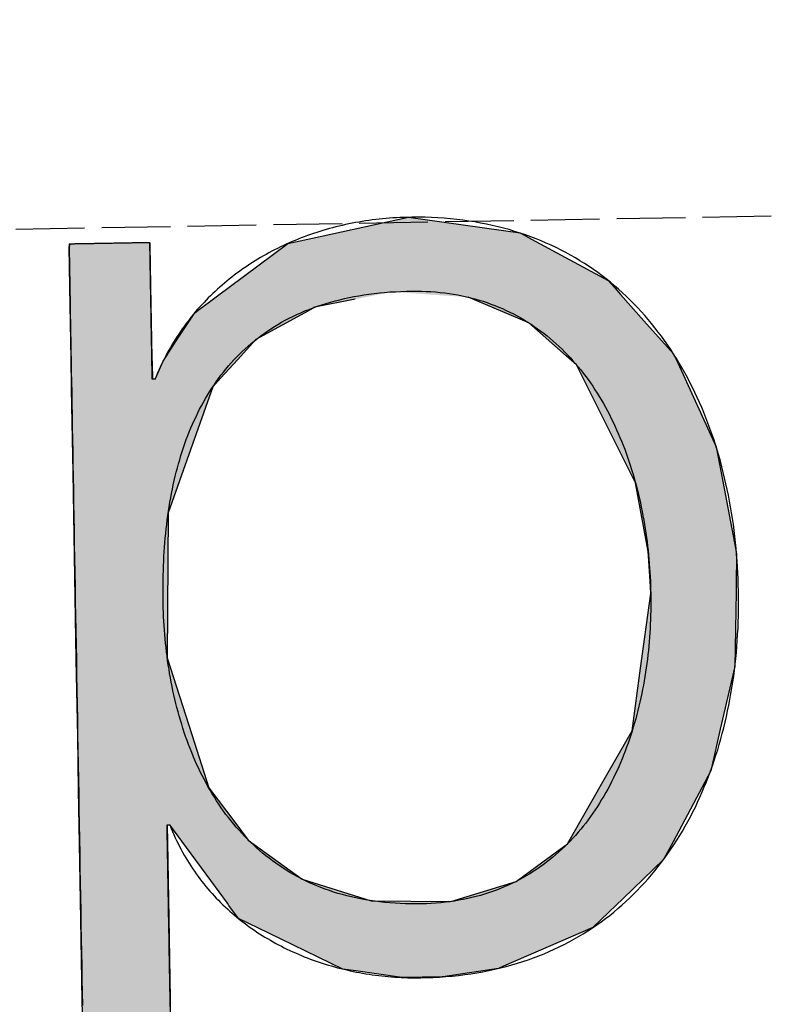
# Model space of a CAD drawing. Extents: x 1073 to 6773, y 5641 to 11966.
# Tile 16 of 58: x 3313 to 3367, y 8056 to 8128. Entities that reach past the tile are written whole.
import ezdxf

# ---------------------------------------------------------------- set-up
doc = ezdxf.new("R2010")
doc.units = 0
doc.linetypes.add('GEN3', pattern=[6.25, 5, -1.25])
doc.layers.get('0').update_dxf_attribs({"linetype": 'CONTINUOUS'})
doc.layers.add('3', color=6, linetype='GEN3')
doc.layers.add('LOGO', color=7, linetype='CONTINUOUS')

# ---------------------------------------------------------------- blocks, each defined once
blk = doc.blocks.new('*U24')
at = {"layer": 'LOGO', "color": 30, "linetype": 'CONTINUOUS'}
for p, q in [((32.431, 7.589), (33.366, 7.774)), ((33.366, 7.774), (34.533, 7.589)), ((32.091, 7.521), (32.431, 7.589)), ((34.533, 7.589), (34.653, 7.521)), ((29.793, 7.525), (29.803, 7.555)), ((29.793, 7.11), (29.793, 7.525)), ((30.642, 7.555), (30.642, 7.525)), ((30.642, 7.525), (30.642, 7.11)), ((31.467, 7.073), (32.091, 7.521)), ((34.653, 7.521), (35.451, 7.073)), ((29.793, 7.101), (29.793, 7.11)), ((29.793, 6.344), (29.793, 7.101)), ((30.642, 7.11), (30.642, 7.101)), ((30.642, 7.101), (30.642, 6.344)), ((31.356, 6.994), (31.467, 7.073)), ((35.451, 7.073), (35.519, 6.994)), ((31.259, 6.924), (31.356, 6.994)), ((35.519, 6.994), (35.579, 6.924)), ((31.101, 6.811), (31.153, 6.848)), ((31.153, 6.848), (31.259, 6.924)), ((32.365, 6.848), (32.295, 6.811)), ((32.79, 6.924), (32.365, 6.848)), ((34.609, 6.644), (33.977, 6.924)), ((35.579, 6.924), (35.819, 6.644)), ((30.901, 6.517), (31.101, 6.811)), ((32.295, 6.811), (31.738, 6.517)), ((34.996, 6.291), (34.609, 6.644)), ((35.819, 6.644), (36.123, 6.291)), ((30.759, 6.307), (30.901, 6.517)), ((31.738, 6.517), (31.54, 6.307)), ((29.793, 6.285), (29.793, 6.344)), ((30.642, 6.344), (30.643, 6.285)), ((29.793, 6.12), (29.793, 6.285)), ((30.643, 6.285), (30.644, 6.12)), ((30.672, 6.12), (30.759, 6.307)), ((31.54, 6.307), (31.362, 6.12)), ((35.102, 6.194), (34.996, 6.291)), ((36.123, 6.291), (36.166, 6.194)), ((29.793, 6.03), (29.793, 6.12)), ((31.362, 6.12), (31.278, 6.03)), ((35.528, 5.304), (35.102, 6.194)), ((36.166, 6.194), (36.555, 5.304)), ((29.793, 5.154), (29.793, 6.03)), ((31.278, 6.03), (30.951, 5.154)), ((35.701, 4.941), (35.528, 5.304)), ((36.555, 5.304), (36.618, 4.941)), ((29.793, 4.711), (29.793, 5.154)), ((30.951, 5.154), (30.786, 4.711)), ((35.821, 4.219), (35.701, 4.941)), ((36.618, 4.941), (36.742, 4.219)), ((29.793, 3.189), (29.793, 4.711)), ((30.786, 4.711), (30.749, 3.189)), ((35.823, 4.174), (35.821, 4.219)), ((35.84, 3.851), (35.823, 4.174)), ((36.75, 4.174), (36.739, 3.851)), ((36.742, 4.219), (36.75, 4.174)), ((35.84, 3.777), (35.84, 3.851)), ((36.739, 3.851), (36.737, 3.777)), ((35.72, 2.992), (35.84, 3.777)), ((36.737, 3.777), (36.711, 2.992)), ((29.793, 2.379), (29.793, 3.189)), ((30.749, 3.189), (30.992, 2.379)), ((35.62, 2.336), (35.72, 2.992)), ((36.711, 2.992), (36.546, 2.336)), ((29.793, 1.816), (29.793, 2.379)), ((30.992, 2.379), (31.16, 1.816)), ((35.362, 1.903), (35.62, 2.336)), ((36.546, 2.336), (36.438, 1.903)), ((34.921, 1.162), (35.362, 1.903)), ((36.438, 1.903), (36.029, 1.162)), ((29.793, 1.434), (29.793, 1.816)), ((31.16, 1.816), (31.438, 1.434)), ((29.793, 1.253), (29.793, 1.434)), ((30.716, 1.434), (30.716, 1.253)), ((30.869, 1.258), (30.745, 1.434)), ((31.438, 1.434), (31.566, 1.258)), ((29.793, 0.453), (29.793, 1.253)), ((30.716, 1.253), (30.716, 0.453)), ((31.165, 0.839), (30.869, 1.258)), ((31.566, 1.258), (32.124, 0.839)), ((34.658, 0.977), (34.921, 1.162)), ((36.029, 1.162), (35.926, 0.977)), ((34.373, 0.775), (34.658, 0.977)), ((35.926, 0.977), (35.709, 0.775)), ((31.335, 0.598), (31.165, 0.839)), ((32.124, 0.839), (32.847, 0.598)), ((33.683, 0.575), (34.373, 0.775)), ((35.709, 0.775), (35.494, 0.575)), ((31.352, 0.575), (31.335, 0.598)), ((31.451, 0.435), (31.352, 0.575)), ((32.847, 0.598), (33.683, 0.575)), ((35.494, 0.575), (35.343, 0.435)), ((29.793, -0.396), (29.793, 0.453)), ((30.716, 0.453), (30.716, -0.396)), ((31.764, 0.276), (31.451, 0.435)), ((35.343, 0.435), (35.172, 0.276)), ((32.536, -0.114), (31.764, 0.276)), ((35.172, 0.276), (34.225, -0.114)), ((32.674, -0.136), (32.536, -0.114)), ((33.155, -0.214), (32.674, -0.136)), ((34.172, -0.136), (33.587, -0.214)), ((34.225, -0.114), (34.172, -0.136)), ((33.578, -0.215), (33.155, -0.214)), ((33.587, -0.214), (33.578, -0.215)), ((29.793, -0.681), (29.793, -0.396)), ((30.716, -0.396), (30.716, -0.681))]:
    blk.add_line(p, q, dxfattribs=at)
at = {"layer": 'LOGO', "color": 30, "linetype": 'CONTINUOUS', "extrusion": (0, 0, -1)}
for points in [[(-33.366, 7.774), (-34.533, 7.589), (-32.431, 7.589)], [(-32.431, 7.589), (-34.653, 7.521), (-32.091, 7.521)], [(-32.431, 7.589), (-34.533, 7.589), (-34.653, 7.521)], [(-29.803, 7.555), (-30.642, 7.525), (-29.793, 7.525)], [(-29.793, 7.525), (-30.642, 7.11), (-29.793, 7.11)], [(-29.793, 7.525), (-30.642, 7.525), (-30.642, 7.11)], [(-29.803, 7.555), (-30.642, 7.555), (-30.642, 7.525)], [(-32.091, 7.521), (-35.451, 7.073), (-31.467, 7.073)], [(-32.091, 7.521), (-34.653, 7.521), (-35.451, 7.073)], [(-29.793, 7.11), (-30.642, 7.101), (-29.793, 7.101)], [(-29.793, 7.11), (-30.642, 7.11), (-30.642, 7.101)], [(-29.793, 7.101), (-30.642, 6.344), (-29.793, 6.344)], [(-29.793, 7.101), (-30.642, 7.101), (-30.642, 6.344)], [(-31.467, 7.073), (-35.519, 6.994), (-31.356, 6.994)], [(-31.467, 7.073), (-35.451, 7.073), (-35.519, 6.994)], [(-31.356, 6.994), (-32.79, 6.924), (-31.259, 6.924)], [(-31.356, 6.994), (-33.179, 6.994), (-32.79, 6.924)], [(-33.179, 6.994), (-35.579, 6.924), (-33.977, 6.924)], [(-33.179, 6.994), (-35.519, 6.994), (-35.579, 6.924)], [(-31.153, 6.848), (-32.295, 6.811), (-31.101, 6.811)], [(-31.259, 6.924), (-32.365, 6.848), (-31.153, 6.848)], [(-31.153, 6.848), (-32.365, 6.848), (-32.295, 6.811)], [(-31.259, 6.924), (-32.79, 6.924), (-32.365, 6.848)], [(-33.977, 6.924), (-35.819, 6.644), (-34.609, 6.644)], [(-33.977, 6.924), (-35.579, 6.924), (-35.819, 6.644)], [(-31.101, 6.811), (-31.738, 6.517), (-30.901, 6.517)], [(-31.101, 6.811), (-32.295, 6.811), (-31.738, 6.517)], [(-34.609, 6.644), (-36.123, 6.291), (-34.996, 6.291)], [(-34.609, 6.644), (-35.819, 6.644), (-36.123, 6.291)], [(-30.901, 6.517), (-31.54, 6.307), (-30.759, 6.307)], [(-30.901, 6.517), (-31.738, 6.517), (-31.54, 6.307)], [(-29.793, 6.344), (-30.643, 6.285), (-29.793, 6.285)], [(-29.793, 6.344), (-30.642, 6.344), (-30.643, 6.285)], [(-29.793, 6.285), (-30.644, 6.12), (-29.793, 6.12)], [(-29.793, 6.285), (-30.643, 6.285), (-30.644, 6.12)], [(-30.759, 6.307), (-31.362, 6.12), (-30.672, 6.12)], [(-30.759, 6.307), (-31.54, 6.307), (-31.362, 6.12)], [(-34.996, 6.291), (-36.166, 6.194), (-35.102, 6.194)], [(-34.996, 6.291), (-36.123, 6.291), (-36.166, 6.194)], [(-29.793, 6.12), (-31.278, 6.03), (-29.793, 6.03)], [(-29.793, 6.12), (-31.362, 6.12), (-31.278, 6.03)], [(-35.102, 6.194), (-36.555, 5.304), (-35.528, 5.304)], [(-35.102, 6.194), (-36.166, 6.194), (-36.555, 5.304)], [(-29.793, 6.03), (-30.951, 5.154), (-29.793, 5.154)], [(-29.793, 6.03), (-31.278, 6.03), (-30.951, 5.154)], [(-35.528, 5.304), (-36.618, 4.941), (-35.701, 4.941)], [(-35.528, 5.304), (-36.555, 5.304), (-36.618, 4.941)], [(-29.793, 5.154), (-30.786, 4.711), (-29.793, 4.711)], [(-29.793, 5.154), (-30.951, 5.154), (-30.786, 4.711)], [(-35.701, 4.941), (-36.742, 4.219), (-35.821, 4.219)], [(-35.701, 4.941), (-36.618, 4.941), (-36.742, 4.219)], [(-29.793, 4.711), (-30.749, 3.189), (-29.793, 3.189)], [(-29.793, 4.711), (-30.786, 4.711), (-30.749, 3.189)], [(-35.821, 4.219), (-36.75, 4.174), (-35.823, 4.174)], [(-35.821, 4.219), (-36.742, 4.219), (-36.75, 4.174)], [(-35.823, 4.174), (-36.739, 3.851), (-35.84, 3.851)], [(-35.823, 4.174), (-36.75, 4.174), (-36.739, 3.851)], [(-35.84, 3.851), (-36.737, 3.777), (-35.84, 3.777)], [(-35.84, 3.851), (-36.739, 3.851), (-36.737, 3.777)], [(-35.84, 3.777), (-36.711, 2.992), (-35.72, 2.992)], [(-35.84, 3.777), (-36.737, 3.777), (-36.711, 2.992)], [(-29.793, 3.189), (-30.992, 2.379), (-29.793, 2.379)], [(-29.793, 3.189), (-30.749, 3.189), (-30.992, 2.379)], [(-35.72, 2.992), (-36.546, 2.336), (-35.62, 2.336)], [(-35.72, 2.992), (-36.711, 2.992), (-36.546, 2.336)], [(-29.793, 2.379), (-31.16, 1.816), (-29.793, 1.816)], [(-29.793, 2.379), (-30.992, 2.379), (-31.16, 1.816)], [(-35.62, 2.336), (-36.438, 1.903), (-35.362, 1.903)], [(-35.62, 2.336), (-36.546, 2.336), (-36.438, 1.903)], [(-35.362, 1.903), (-36.029, 1.162), (-34.921, 1.162)], [(-35.362, 1.903), (-36.438, 1.903), (-36.029, 1.162)], [(-29.793, 1.816), (-31.438, 1.434), (-29.793, 1.434)], [(-29.793, 1.816), (-31.16, 1.816), (-31.438, 1.434)], [(-29.793, 1.434), (-30.716, 1.253), (-29.793, 1.253)], [(-29.793, 1.434), (-30.716, 1.434), (-30.716, 1.253)], [(-30.745, 1.434), (-31.566, 1.258), (-30.869, 1.258)], [(-30.745, 1.434), (-31.438, 1.434), (-31.566, 1.258)], [(-29.793, 1.253), (-30.716, 0.453), (-29.793, 0.453)], [(-29.793, 1.253), (-30.716, 1.253), (-30.716, 0.453)], [(-30.869, 1.258), (-32.124, 0.839), (-31.165, 0.839)], [(-30.869, 1.258), (-31.566, 1.258), (-32.124, 0.839)], [(-34.921, 1.162), (-35.926, 0.977), (-34.658, 0.977)], [(-34.921, 1.162), (-36.029, 1.162), (-35.926, 0.977)], [(-34.658, 0.977), (-35.709, 0.775), (-34.373, 0.775)], [(-34.658, 0.977), (-35.926, 0.977), (-35.709, 0.775)], [(-31.165, 0.839), (-32.847, 0.598), (-31.335, 0.598)], [(-31.165, 0.839), (-32.124, 0.839), (-32.847, 0.598)], [(-34.373, 0.775), (-35.494, 0.575), (-33.683, 0.575)], [(-34.373, 0.775), (-35.709, 0.775), (-35.494, 0.575)], [(-31.335, 0.598), (-33.683, 0.575), (-31.352, 0.575)], [(-31.335, 0.598), (-32.847, 0.598), (-33.683, 0.575)], [(-31.352, 0.575), (-35.343, 0.435), (-31.451, 0.435)], [(-31.352, 0.575), (-35.494, 0.575), (-35.343, 0.435)], [(-29.793, 0.453), (-30.716, -0.396), (-29.793, -0.396)], [(-29.793, 0.453), (-30.716, 0.453), (-30.716, -0.396)], [(-31.451, 0.435), (-35.172, 0.276), (-31.764, 0.276)], [(-31.451, 0.435), (-35.343, 0.435), (-35.172, 0.276)], [(-31.764, 0.276), (-34.225, -0.114), (-32.536, -0.114)], [(-31.764, 0.276), (-35.172, 0.276), (-34.225, -0.114)], [(-32.536, -0.114), (-34.172, -0.136), (-32.674, -0.136)], [(-32.536, -0.114), (-34.225, -0.114), (-34.172, -0.136)], [(-32.674, -0.136), (-33.587, -0.214), (-33.155, -0.214)], [(-32.674, -0.136), (-34.172, -0.136), (-33.587, -0.214)], [(-33.155, -0.214), (-33.587, -0.214), (-33.578, -0.215)], [(-29.793, -0.396), (-30.716, -0.681), (-29.793, -0.681)], [(-29.793, -0.396), (-30.716, -0.396), (-30.716, -0.681)]]:
    blk.add_solid(points, dxfattribs=at)
blk = doc.blocks.new('KLAUS')
at = {"layer": 'LOGO'}
for points in [[(30.716, -0.48, 0), (30.716, -0.416, 0), (30.716, -0.353, 0), (30.716, -0.289, 0), (30.716, -0.226, 0), (30.716, -0.163, 0), (30.716, -0.101, 0), (30.716, -0.039, 0), (30.716, 0.023, 0), (30.716, 0.084, 0), (30.716, 0.144, 0), (30.716, 0.203, 0), (30.716, 0.262, 0), (30.716, 0.32, 0), (30.716, 0.377, 0), (30.716, 0.433, 0), (30.716, 0.488, 0), (30.716, 0.542, 0), (30.716, 0.596, 0), (30.716, 0.648, 0), (30.716, 0.698, 0), (30.716, 0.748, 0), (30.716, 0.796, 0), (30.716, 0.843, 0), (30.716, 0.889, 0), (30.716, 0.933, 0), (30.716, 0.976, 0), (30.716, 1.017, 0), (30.716, 1.056, 0), (30.716, 1.094, 0), (30.716, 1.13, 0), (30.716, 1.165, 0), (30.716, 1.197, 0), (30.716, 1.228, 0), (30.716, 1.257, 0), (30.716, 1.284, 0), (30.716, 1.309, 0), (30.716, 1.331, 0), (30.716, 1.352, 0), (30.716, 1.371, 0), (30.716, 1.387, 0), (30.716, 1.401, 0), (30.716, 1.412, 0), (30.716, 1.422, 0), (30.716, 1.428, 0), (30.716, 1.433, 0), (30.716, 1.434, 0), (30.716, 1.434, 0), (30.716, 1.434, 0), (30.716, 1.434, 0), (30.716, 1.434, 0), (30.716, 1.434, 0), (30.716, 1.434, 0), (30.716, 1.434, 0), (30.716, 1.434, 0), (30.716, 1.434, 0), (30.716, 1.434, 0), (30.717, 1.434, 0), (30.717, 1.434, 0), (30.717, 1.434, 0), (30.717, 1.434, 0), (30.717, 1.434, 0), (30.718, 1.434, 0), (30.718, 1.434, 0), (30.718, 1.434, 0), (30.718, 1.434, 0), (30.719, 1.434, 0), (30.719, 1.434, 0), (30.719, 1.434, 0), (30.72, 1.434, 0), (30.72, 1.434, 0), (30.72, 1.434, 0), (30.721, 1.434, 0), (30.721, 1.434, 0), (30.721, 1.434, 0), (30.722, 1.434, 0), (30.722, 1.434, 0), (30.722, 1.434, 0), (30.723, 1.434, 0), (30.723, 1.434, 0), (30.724, 1.434, 0), (30.724, 1.434, 0), (30.724, 1.434, 0), (30.725, 1.434, 0), (30.725, 1.434, 0), (30.726, 1.434, 0), (30.726, 1.434, 0), (30.727, 1.434, 0), (30.727, 1.434, 0), (30.727, 1.434, 0), (30.728, 1.434, 0), (30.728, 1.434, 0), (30.729, 1.434, 0), (30.729, 1.434, 0), (30.73, 1.434, 0), (30.73, 1.434, 0), (30.73, 1.434, 0), (30.731, 1.434, 0), (30.731, 1.434, 0), (30.732, 1.434, 0), (30.732, 1.434, 0), (30.733, 1.434, 0), (30.733, 1.434, 0), (30.734, 1.434, 0), (30.734, 1.434, 0), (30.735, 1.434, 0), (30.735, 1.434, 0), (30.735, 1.434, 0), (30.736, 1.434, 0), (30.736, 1.434, 0), (30.737, 1.434, 0), (30.737, 1.434, 0), (30.737, 1.434, 0), (30.738, 1.434, 0), (30.738, 1.434, 0), (30.738, 1.434, 0), (30.739, 1.434, 0), (30.739, 1.434, 0), (30.74, 1.434, 0), (30.74, 1.434, 0), (30.74, 1.434, 0), (30.741, 1.434, 0), (30.741, 1.434, 0), (30.741, 1.434, 0), (30.742, 1.434, 0), (30.742, 1.434, 0), (30.742, 1.434, 0), (30.742, 1.434, 0), (30.743, 1.434, 0), (30.743, 1.434, 0), (30.743, 1.434, 0), (30.743, 1.434, 0), (30.744, 1.434, 0), (30.744, 1.434, 0), (30.744, 1.434, 0), (30.744, 1.434, 0), (30.744, 1.434, 0), (30.744, 1.434, 0), (30.744, 1.434, 0), (30.745, 1.434, 0), (30.745, 1.434, 0), (30.745, 1.434, 0), (30.745, 1.434, 0), (30.745, 1.434, 0), (30.745, 1.434, 0), (30.748, 1.426, 0), (30.76, 1.393, 0), (30.773, 1.361, 0), (30.786, 1.329, 0), (30.8, 1.297, 0), (30.814, 1.266, 0), (30.828, 1.235, 0), (30.843, 1.204, 0), (30.858, 1.173, 0), (30.874, 1.143, 0), (30.89, 1.113, 0), (30.907, 1.084, 0), (30.924, 1.054, 0), (30.941, 1.025, 0), (30.958, 0.997, 0), (30.976, 0.969, 0), (30.995, 0.941, 0), (31.013, 0.913, 0), (31.032, 0.886, 0), (31.052, 0.859, 0), (31.072, 0.832, 0), (31.092, 0.806, 0), (31.112, 0.78, 0), (31.133, 0.754, 0), (31.154, 0.729, 0), (31.176, 0.704, 0), (31.198, 0.679, 0), (31.22, 0.655, 0), (31.242, 0.631, 0), (31.265, 0.607, 0), (31.288, 0.583, 0), (31.311, 0.56, 0), (31.335, 0.538, 0), (31.359, 0.515, 0), (31.383, 0.493, 0), (31.408, 0.471, 0), (31.433, 0.45, 0), (31.458, 0.429, 0), (31.483, 0.408, 0), (31.509, 0.388, 0), (31.535, 0.368, 0), (31.561, 0.348, 0), (31.587, 0.328, 0), (31.614, 0.309, 0), (31.641, 0.29, 0), (31.668, 0.272, 0), (31.696, 0.254, 0), (31.724, 0.236, 0), (31.752, 0.219, 0), (31.78, 0.202, 0), (31.808, 0.185, 0), (31.837, 0.168, 0), (31.866, 0.152, 0), (31.895, 0.136, 0), (31.924, 0.121, 0), (31.953, 0.106, 0), (31.983, 0.091, 0), (32.013, 0.077, 0), (32.043, 0.063, 0), (32.073, 0.049, 0), (32.103, 0.035, 0), (32.134, 0.022, 0), (32.165, 0.01, 0), (32.196, -0.003, 0), (32.227, -0.015, 0), (32.258, -0.027, 0), (32.29, -0.038, 0), (32.321, -0.049, 0), (32.353, -0.06, 0), (32.385, -0.07, 0), (32.417, -0.08, 0), (32.449, -0.09, 0), (32.481, -0.099, 0), (32.514, -0.108, 0), (32.546, -0.117, 0), (32.579, -0.125, 0), (32.612, -0.133, 0), (32.645, -0.141, 0), (32.678, -0.148, 0), (32.711, -0.155, 0), (32.744, -0.161, 0), (32.778, -0.168, 0), (32.811, -0.173, 0), (32.844, -0.179, 0), (32.878, -0.184, 0), (32.912, -0.189, 0), (32.945, -0.194, 0), (32.979, -0.198, 0), (33.013, -0.201, 0), (33.047, -0.205, 0), (33.081, -0.208, 0), (33.115, -0.211, 0), (33.149, -0.213, 0), (33.183, -0.215, 0), (33.217, -0.217, 0), (33.252, -0.218, 0), (33.286, -0.219, 0), (33.32, -0.22, 0), (33.354, -0.22, 0), (33.412, -0.22, 0), (33.481, -0.219, 0), (33.55, -0.216, 0), (33.617, -0.213, 0), (33.684, -0.208, 0), (33.75, -0.202, 0), (33.816, -0.195, 0), (33.88, -0.187, 0), (33.944, -0.178, 0), (34.007, -0.168, 0), (34.07, -0.157, 0), (34.132, -0.145, 0), (34.193, -0.131, 0), (34.253, -0.117, 0), (34.312, -0.102, 0), (34.371, -0.086, 0), (34.429, -0.068, 0), (34.486, -0.05, 0), (34.543, -0.031, 0), (34.599, -0.011, 0), (34.654, 0.01, 0), (34.709, 0.032, 0), (34.762, 0.055, 0), (34.815, 0.079, 0), (34.867, 0.104, 0), (34.919, 0.13, 0), (34.97, 0.157, 0), (35.02, 0.184, 0), (35.069, 0.213, 0), (35.118, 0.242, 0), (35.166, 0.272, 0), (35.213, 0.303, 0), (35.259, 0.335, 0), (35.305, 0.367, 0), (35.35, 0.401, 0), (35.394, 0.435, 0), (35.438, 0.47, 0), (35.481, 0.506, 0), (35.523, 0.543, 0), (35.564, 0.58, 0), (35.605, 0.618, 0), (35.645, 0.657, 0), (35.684, 0.697, 0), (35.723, 0.737, 0), (35.761, 0.778, 0), (35.798, 0.82, 0), (35.834, 0.862, 0), (35.87, 0.905, 0), (35.905, 0.949, 0), (35.939, 0.994, 0), (35.973, 1.039, 0), (36.005, 1.084, 0), (36.038, 1.131, 0), (36.069, 1.178, 0), (36.1, 1.226, 0), (36.13, 1.274, 0), (36.159, 1.323, 0), (36.188, 1.372, 0), (36.216, 1.422, 0), (36.243, 1.473, 0), (36.27, 1.524, 0), (36.295, 1.576, 0), (36.32, 1.628, 0), (36.345, 1.681, 0), (36.368, 1.734, 0), (36.392, 1.788, 0), (36.414, 1.842, 0), (36.435, 1.897, 0), (36.456, 1.952, 0), (36.477, 2.008, 0), (36.496, 2.064, 0), (36.515, 2.12, 0), (36.533, 2.178, 0), (36.55, 2.235, 0), (36.567, 2.293, 0), (36.583, 2.351, 0), (36.599, 2.41, 0), (36.613, 2.469, 0), (36.627, 2.529, 0), (36.641, 2.588, 0), (36.653, 2.649, 0), (36.665, 2.709, 0), (36.676, 2.77, 0), (36.687, 2.831, 0), (36.697, 2.893, 0), (36.706, 2.955, 0), (36.714, 3.017, 0), (36.722, 3.079, 0), (36.729, 3.142, 0), (36.736, 3.205, 0), (36.741, 3.268, 0), (36.746, 3.332, 0), (36.751, 3.396, 0), (36.754, 3.46, 0), (36.757, 3.524, 0), (36.76, 3.588, 0), (36.761, 3.653, 0), (36.762, 3.718, 0), (36.763, 3.783, 0), (36.762, 3.847, 0), (36.761, 3.912, 0), (36.759, 3.977, 0), (36.757, 4.041, 0), (36.754, 4.105, 0), (36.75, 4.169, 0), (36.746, 4.233, 0), (36.74, 4.296, 0), (36.735, 4.36, 0), (36.728, 4.423, 0), (36.721, 4.485, 0), (36.713, 4.548, 0), (36.704, 4.61, 0), (36.695, 4.672, 0), (36.685, 4.733, 0), (36.675, 4.794, 0), (36.663, 4.855, 0), (36.651, 4.916, 0), (36.638, 4.976, 0), (36.625, 5.036, 0), (36.611, 5.095, 0), (36.596, 5.154, 0), (36.581, 5.213, 0), (36.565, 5.271, 0), (36.548, 5.329, 0), (36.53, 5.386, 0), (36.512, 5.443, 0), (36.493, 5.5, 0), (36.473, 5.556, 0), (36.453, 5.611, 0), (36.432, 5.667, 0), (36.41, 5.721, 0), (36.388, 5.776, 0), (36.365, 5.829, 0), (36.341, 5.882, 0), (36.316, 5.935, 0), (36.291, 5.987, 0), (36.265, 6.039, 0), (36.239, 6.09, 0), (36.211, 6.14, 0), (36.183, 6.19, 0), (36.154, 6.24, 0), (36.125, 6.288, 0), (36.095, 6.337, 0), (36.064, 6.384, 0), (36.032, 6.431, 0), (36, 6.477, 0), (35.967, 6.523, 0), (35.933, 6.568, 0), (35.899, 6.612, 0), (35.864, 6.656, 0), (35.828, 6.699, 0), (35.791, 6.742, 0), (35.754, 6.783, 0), (35.716, 6.824, 0), (35.678, 6.864, 0), (35.638, 6.904, 0), (35.598, 6.943, 0), (35.557, 6.981, 0), (35.516, 7.018, 0), (35.474, 7.054, 0), (35.431, 7.09, 0), (35.387, 7.125, 0), (35.342, 7.159, 0), (35.297, 7.192, 0), (35.252, 7.225, 0), (35.205, 7.256, 0), (35.158, 7.287, 0), (35.11, 7.317, 0), (35.061, 7.346, 0), (35.011, 7.375, 0), (34.961, 7.402, 0), (34.91, 7.429, 0), (34.859, 7.454, 0), (34.806, 7.479, 0), (34.753, 7.503, 0), (34.7, 7.526, 0), (34.645, 7.547, 0), (34.59, 7.568, 0), (34.534, 7.588, 0), (34.477, 7.607, 0), (34.42, 7.626, 0), (34.361, 7.643, 0), (34.303, 7.659, 0), (34.243, 7.674, 0), (34.182, 7.688, 0), (34.121, 7.701, 0), (34.059, 7.713, 0), (33.997, 7.724, 0), (33.934, 7.734, 0), (33.87, 7.743, 0), (33.805, 7.751, 0), (33.739, 7.757, 0), (33.673, 7.763, 0), (33.606, 7.767, 0), (33.538, 7.771, 0), (33.47, 7.773, 0), (33.401, 7.774, 0), (33.347, 7.774, 0), (33.31, 7.774, 0), (33.274, 7.773, 0), (33.237, 7.772, 0), (33.2, 7.771, 0), (33.164, 7.769, 0), (33.128, 7.766, 0), (33.091, 7.764, 0), (33.055, 7.761, 0), (33.019, 7.757, 0), (32.983, 7.753, 0), (32.948, 7.749, 0), (32.912, 7.745, 0), (32.877, 7.74, 0), (32.842, 7.734, 0), (32.806, 7.729, 0), (32.771, 7.723, 0), (32.736, 7.716, 0), (32.702, 7.709, 0), (32.667, 7.702, 0), (32.633, 7.695, 0), (32.599, 7.687, 0), (32.564, 7.679, 0), (32.531, 7.67, 0), (32.497, 7.661, 0), (32.463, 7.652, 0), (32.43, 7.643, 0), (32.397, 7.633, 0), (32.364, 7.622, 0), (32.331, 7.612, 0), (32.298, 7.601, 0), (32.266, 7.589, 0), (32.233, 7.578, 0), (32.201, 7.566, 0), (32.169, 7.553, 0), (32.138, 7.54, 0), (32.106, 7.527, 0), (32.075, 7.514, 0), (32.044, 7.5, 0), (32.013, 7.486, 0), (31.982, 7.472, 0), (31.952, 7.457, 0), (31.921, 7.442, 0), (31.891, 7.427, 0), (31.862, 7.411, 0), (31.832, 7.395, 0), (31.803, 7.379, 0), (31.774, 7.362, 0), (31.745, 7.345, 0), (31.716, 7.328, 0), (31.688, 7.31, 0), (31.66, 7.292, 0), (31.632, 7.274, 0), (31.604, 7.256, 0), (31.577, 7.237, 0), (31.55, 7.218, 0), (31.523, 7.198, 0), (31.497, 7.178, 0), (31.47, 7.158, 0), (31.444, 7.138, 0), (31.419, 7.117, 0), (31.393, 7.096, 0), (31.368, 7.075, 0), (31.343, 7.053, 0), (31.319, 7.031, 0), (31.294, 7.009, 0), (31.27, 6.987, 0), (31.246, 6.964, 0), (31.223, 6.941, 0), (31.2, 6.918, 0), (31.177, 6.894, 0), (31.154, 6.87, 0), (31.132, 6.846, 0), (31.11, 6.822, 0), (31.089, 6.797, 0), (31.067, 6.772, 0), (31.047, 6.746, 0), (31.026, 6.721, 0), (31.006, 6.695, 0), (30.986, 6.669, 0), (30.966, 6.642, 0), (30.947, 6.616, 0), (30.928, 6.589, 0), (30.909, 6.562, 0), (30.891, 6.534, 0), (30.873, 6.506, 0), (30.855, 6.478, 0), (30.838, 6.45, 0), (30.821, 6.422, 0), (30.805, 6.393, 0), (30.789, 6.364, 0), (30.773, 6.334, 0), (30.757, 6.305, 0), (30.742, 6.275, 0), (30.728, 6.245, 0), (30.713, 6.215, 0), (30.7, 6.184, 0), (30.686, 6.153, 0), (30.673, 6.122, 0), (30.672, 6.12, 0), (30.672, 6.12, 0), (30.672, 6.12, 0), (30.672, 6.12, 0), (30.672, 6.12, 0), (30.671, 6.12, 0), (30.671, 6.12, 0), (30.671, 6.12, 0), (30.671, 6.12, 0), (30.671, 6.12, 0), (30.671, 6.12, 0), (30.671, 6.12, 0), (30.67, 6.12, 0), (30.67, 6.12, 0), (30.67, 6.12, 0), (30.67, 6.12, 0), (30.669, 6.12, 0), (30.669, 6.12, 0), (30.669, 6.12, 0), (30.669, 6.12, 0), (30.668, 6.12, 0), (30.668, 6.12, 0), (30.668, 6.12, 0), (30.667, 6.12, 0), (30.667, 6.12, 0), (30.667, 6.12, 0), (30.666, 6.12, 0), (30.666, 6.12, 0), (30.666, 6.12, 0), (30.665, 6.12, 0), (30.665, 6.12, 0), (30.665, 6.12, 0), (30.664, 6.12, 0), (30.664, 6.12, 0), (30.663, 6.12, 0), (30.663, 6.12, 0), (30.663, 6.12, 0), (30.662, 6.12, 0), (30.662, 6.12, 0), (30.661, 6.12, 0), (30.661, 6.12, 0), (30.66, 6.12, 0), (30.66, 6.12, 0), (30.659, 6.12, 0), (30.659, 6.12, 0), (30.659, 6.12, 0), (30.658, 6.12, 0), (30.658, 6.12, 0), (30.657, 6.12, 0), (30.657, 6.12, 0), (30.656, 6.12, 0), (30.656, 6.12, 0), (30.655, 6.12, 0), (30.655, 6.12, 0), (30.655, 6.12, 0), (30.654, 6.12, 0), (30.654, 6.12, 0), (30.653, 6.12, 0), (30.653, 6.12, 0), (30.652, 6.12, 0), (30.652, 6.12, 0), (30.652, 6.12, 0), (30.651, 6.12, 0), (30.651, 6.12, 0), (30.65, 6.12, 0), (30.65, 6.12, 0), (30.649, 6.12, 0), (30.649, 6.12, 0), (30.649, 6.12, 0), (30.648, 6.12, 0), (30.648, 6.12, 0), (30.648, 6.12, 0), (30.647, 6.12, 0), (30.647, 6.12, 0), (30.647, 6.12, 0), (30.646, 6.12, 0), (30.646, 6.12, 0), (30.646, 6.12, 0), (30.645, 6.12, 0), (30.645, 6.12, 0), (30.645, 6.12, 0), (30.645, 6.12, 0), (30.644, 6.12, 0), (30.644, 6.12, 0), (30.644, 6.12, 0), (30.644, 6.12, 0), (30.644, 6.12, 0), (30.643, 6.12, 0), (30.643, 6.12, 0), (30.643, 6.12, 0), (30.643, 6.12, 0), (30.643, 6.12, 0), (30.643, 6.12, 0), (30.643, 6.12, 0), (30.642, 6.12, 0), (30.642, 6.12, 0), (30.642, 6.12, 0), (30.642, 6.12, 0), (30.642, 6.12, 0), (30.642, 6.121, 0), (30.642, 6.122, 0), (30.642, 6.125, 0), (30.642, 6.128, 0), (30.642, 6.132, 0), (30.642, 6.137, 0), (30.642, 6.142, 0), (30.642, 6.149, 0), (30.642, 6.156, 0), (30.642, 6.164, 0), (30.642, 6.172, 0), (30.642, 6.182, 0), (30.642, 6.191, 0), (30.642, 6.202, 0), (30.642, 6.213, 0), (30.642, 6.225, 0), (30.642, 6.237, 0), (30.642, 6.25, 0), (30.642, 6.264, 0), (30.642, 6.278, 0), (30.642, 6.292, 0), (30.642, 6.307, 0), (30.642, 6.323, 0), (30.642, 6.339, 0), (30.642, 6.355, 0), (30.642, 6.372, 0), (30.642, 6.39, 0), (30.642, 6.407, 0), (30.642, 6.425, 0), (30.642, 6.444, 0), (30.642, 6.462, 0), (30.642, 6.482, 0), (30.642, 6.501, 0), (30.642, 6.521, 0), (30.642, 6.541, 0), (30.642, 6.561, 0), (30.642, 6.581, 0), (30.642, 6.602, 0), (30.642, 6.623, 0), (30.642, 6.644, 0), (30.642, 6.665, 0), (30.642, 6.686, 0), (30.642, 6.708, 0), (30.642, 6.729, 0), (30.642, 6.751, 0), (30.642, 6.773, 0), (30.642, 6.794, 0), (30.642, 6.816, 0), (30.642, 6.838, 0), (30.642, 6.86, 0), (30.642, 6.882, 0), (30.642, 6.904, 0), (30.642, 6.925, 0), (30.642, 6.947, 0), (30.642, 6.968, 0), (30.642, 6.99, 0), (30.642, 7.011, 0), (30.642, 7.032, 0), (30.642, 7.053, 0), (30.642, 7.074, 0), (30.642, 7.095, 0), (30.642, 7.115, 0), (30.642, 7.135, 0), (30.642, 7.155, 0), (30.642, 7.175, 0), (30.642, 7.194, 0), (30.642, 7.214, 0), (30.642, 7.232, 0), (30.642, 7.251, 0), (30.642, 7.269, 0), (30.642, 7.286, 0), (30.642, 7.304, 0), (30.642, 7.32, 0), (30.642, 7.337, 0), (30.642, 7.353, 0), (30.642, 7.368, 0), (30.642, 7.383, 0), (30.642, 7.398, 0), (30.642, 7.412, 0), (30.642, 7.425, 0), (30.642, 7.438, 0), (30.642, 7.451, 0), (30.642, 7.462, 0), (30.642, 7.473, 0), (30.642, 7.484, 0), (30.642, 7.494, 0), (30.642, 7.503, 0), (30.642, 7.511, 0), (30.642, 7.519, 0), (30.642, 7.526, 0), (30.642, 7.533, 0), (30.642, 7.538, 0), (30.642, 7.543, 0), (30.642, 7.547, 0), (30.642, 7.55, 0), (30.642, 7.552, 0), (30.642, 7.554, 0), (30.642, 7.555, 0), (30.642, 7.555, 0), (30.642, 7.555, 0), (30.64, 7.555, 0), (30.639, 7.555, 0), (30.637, 7.555, 0), (30.634, 7.555, 0), (30.631, 7.555, 0), (30.628, 7.555, 0), (30.623, 7.555, 0), (30.619, 7.555, 0), (30.614, 7.555, 0), (30.609, 7.555, 0), (30.604, 7.555, 0), (30.598, 7.555, 0), (30.591, 7.555, 0), (30.584, 7.555, 0), (30.577, 7.555, 0), (30.57, 7.555, 0), (30.562, 7.555, 0), (30.554, 7.555, 0), (30.545, 7.555, 0), (30.537, 7.555, 0), (30.528, 7.555, 0), (30.518, 7.555, 0), (30.509, 7.555, 0), (30.499, 7.555, 0), (30.489, 7.555, 0), (30.478, 7.555, 0), (30.468, 7.555, 0), (30.457, 7.555, 0), (30.446, 7.555, 0), (30.435, 7.555, 0), (30.424, 7.555, 0), (30.412, 7.555, 0), (30.4, 7.555, 0), (30.388, 7.555, 0), (30.376, 7.555, 0), (30.364, 7.555, 0), (30.352, 7.555, 0), (30.34, 7.555, 0), (30.327, 7.555, 0), (30.314, 7.555, 0), (30.302, 7.555, 0), (30.289, 7.555, 0), (30.276, 7.555, 0), (30.264, 7.555, 0), (30.251, 7.555, 0), (30.238, 7.555, 0), (30.225, 7.555, 0), (30.212, 7.555, 0), (30.199, 7.555, 0), (30.186, 7.555, 0), (30.173, 7.555, 0), (30.16, 7.555, 0), (30.148, 7.555, 0), (30.135, 7.555, 0), (30.122, 7.555, 0), (30.11, 7.555, 0), (30.097, 7.555, 0), (30.085, 7.555, 0), (30.072, 7.555, 0), (30.06, 7.555, 0), (30.048, 7.555, 0), (30.036, 7.555, 0), (30.025, 7.555, 0), (30.013, 7.555, 0), (30.002, 7.555, 0), (29.991, 7.555, 0), (29.979, 7.555, 0), (29.969, 7.555, 0), (29.958, 7.555, 0), (29.948, 7.555, 0), (29.938, 7.555, 0), (29.928, 7.555, 0), (29.918, 7.555, 0), (29.909, 7.555, 0), (29.9, 7.555, 0), (29.891, 7.555, 0), (29.883, 7.555, 0), (29.874, 7.555, 0), (29.866, 7.555, 0), (29.859, 7.555, 0), (29.852, 7.555, 0), (29.845, 7.555, 0), (29.839, 7.555, 0), (29.833, 7.555, 0), (29.827, 7.555, 0), (29.822, 7.555, 0), (29.817, 7.555, 0), (29.812, 7.555, 0), (29.808, 7.555, 0), (29.805, 7.555, 0), (29.802, 7.555, 0), (29.799, 7.555, 0), (29.797, 7.555, 0), (29.795, 7.555, 0), (29.794, 7.555, 0), (29.793, 7.555, 0), (29.793, 7.555, 0), (29.793, 7.55, 0), (29.793, 7.54, 0), (29.793, 7.523, 0), (29.793, 7.501, 0), (29.793, 7.472, 0), (29.793, 7.438, 0), (29.793, 7.398, 0), (29.793, 7.353, 0), (29.793, 7.303, 0), (29.793, 7.247, 0), (29.793, 7.186, 0), (29.793, 7.121, 0), (29.793, 7.05, 0), (29.793, 6.975, 0), (29.793, 6.895, 0), (29.793, 6.811, 0), (29.793, 6.722, 0), (29.793, 6.63, 0), (29.793, 6.533, 0), (29.793, 6.432, 0), (29.793, 6.328, 0), (29.793, 6.22, 0), (29.793, 6.108, 0), (29.793, 5.993, 0), (29.793, 5.875, 0), (29.793, 5.754, 0), (29.793, 5.63, 0), (29.793, 5.502, 0), (29.793, 5.372, 0), (29.793, 5.24, 0), (29.793, 5.105, 0), (29.793, 4.968, 0), (29.793, 4.828, 0), (29.793, 4.686, 0), (29.793, 4.543, 0), (29.793, 4.397, 0), (29.793, 4.25, 0), (29.793, 4.101, 0), (29.793, 3.951, 0), (29.793, 3.8, 0), (29.793, 3.647, 0), (29.793, 3.493, 0), (29.793, 3.339, 0), (29.793, 3.183, 0), (29.793, 3.027, 0), (29.793, 2.87, 0), (29.793, 2.713, 0), (29.793, 2.556, 0), (29.793, 2.398, 0), (29.793, 2.241, 0), (29.793, 2.084, 0), (29.793, 1.926, 0), (29.793, 1.77, 0), (29.793, 1.613, 0), (29.793, 1.458, 0), (29.793, 1.303, 0), (29.793, 1.149, 0), (29.793, 0.996, 0), (29.793, 0.844, 0), (29.793, 0.694, 0), (29.793, 0.545, 0), (29.793, 0.397, 0), (29.793, 0.251, 0), (29.793, 0.107, 0), (29.793, -0.035, 0), (29.793, -0.175, 0), (29.793, -0.313, 0), (29.793, -0.449, 0)], [(35.84, 3.777, 0), (35.84, 3.731, 0), (35.839, 3.685, 0), (35.838, 3.639, 0), (35.837, 3.593, 0), (35.835, 3.547, 0), (35.833, 3.501, 0), (35.83, 3.455, 0), (35.827, 3.408, 0), (35.823, 3.362, 0), (35.819, 3.316, 0), (35.815, 3.27, 0), (35.81, 3.224, 0), (35.805, 3.179, 0), (35.799, 3.133, 0), (35.793, 3.087, 0), (35.786, 3.042, 0), (35.779, 2.996, 0), (35.772, 2.951, 0), (35.764, 2.905, 0), (35.755, 2.86, 0), (35.746, 2.815, 0), (35.737, 2.771, 0), (35.727, 2.726, 0), (35.717, 2.682, 0), (35.707, 2.637, 0), (35.696, 2.593, 0), (35.684, 2.549, 0), (35.672, 2.506, 0), (35.66, 2.462, 0), (35.647, 2.419, 0), (35.633, 2.376, 0), (35.619, 2.333, 0), (35.605, 2.291, 0), (35.59, 2.249, 0), (35.575, 2.207, 0), (35.559, 2.165, 0), (35.543, 2.124, 0), (35.526, 2.083, 0), (35.509, 2.042, 0), (35.491, 2.002, 0), (35.473, 1.962, 0), (35.454, 1.922, 0), (35.435, 1.883, 0), (35.416, 1.844, 0), (35.395, 1.805, 0), (35.375, 1.767, 0), (35.354, 1.729, 0), (35.332, 1.692, 0), (35.31, 1.655, 0), (35.287, 1.619, 0), (35.264, 1.583, 0), (35.241, 1.547, 0), (35.216, 1.512, 0), (35.192, 1.477, 0), (35.167, 1.443, 0), (35.141, 1.409, 0), (35.115, 1.376, 0), (35.088, 1.343, 0), (35.061, 1.311, 0), (35.033, 1.28, 0), (35.005, 1.248, 0), (34.976, 1.218, 0), (34.947, 1.188, 0), (34.917, 1.158, 0), (34.887, 1.13, 0), (34.856, 1.101, 0), (34.824, 1.074, 0), (34.792, 1.047, 0), (34.76, 1.02, 0), (34.727, 0.994, 0), (34.693, 0.969, 0), (34.659, 0.944, 0), (34.625, 0.921, 0), (34.59, 0.897, 0), (34.554, 0.875, 0), (34.517, 0.853, 0), (34.481, 0.832, 0), (34.443, 0.811, 0), (34.405, 0.791, 0), (34.367, 0.772, 0), (34.328, 0.754, 0), (34.288, 0.736, 0), (34.248, 0.72, 0), (34.207, 0.704, 0), (34.166, 0.688, 0), (34.124, 0.674, 0), (34.082, 0.66, 0), (34.039, 0.647, 0), (33.995, 0.635, 0), (33.951, 0.624, 0), (33.906, 0.613, 0), (33.861, 0.604, 0), (33.815, 0.595, 0), (33.769, 0.587, 0), (33.722, 0.58, 0), (33.674, 0.574, 0), (33.626, 0.569, 0), (33.577, 0.564, 0), (33.528, 0.561, 0), (33.478, 0.558, 0), (33.427, 0.557, 0), (33.376, 0.556, 0), (33.32, 0.556, 0), (33.263, 0.557, 0), (33.207, 0.56, 0), (33.152, 0.563, 0), (33.098, 0.567, 0), (33.044, 0.572, 0), (32.991, 0.577, 0), (32.938, 0.584, 0), (32.887, 0.592, 0), (32.836, 0.6, 0), (32.786, 0.609, 0), (32.736, 0.619, 0), (32.687, 0.63, 0), (32.639, 0.642, 0), (32.592, 0.655, 0), (32.545, 0.668, 0), (32.499, 0.682, 0), (32.453, 0.697, 0), (32.409, 0.713, 0), (32.365, 0.73, 0), (32.321, 0.747, 0), (32.278, 0.765, 0), (32.236, 0.784, 0), (32.195, 0.803, 0), (32.154, 0.823, 0), (32.114, 0.844, 0), (32.075, 0.866, 0), (32.036, 0.888, 0), (31.997, 0.911, 0), (31.96, 0.935, 0), (31.923, 0.959, 0), (31.887, 0.984, 0), (31.851, 1.01, 0), (31.816, 1.036, 0), (31.782, 1.063, 0), (31.748, 1.09, 0), (31.715, 1.118, 0), (31.682, 1.147, 0), (31.65, 1.176, 0), (31.619, 1.206, 0), (31.588, 1.236, 0), (31.558, 1.267, 0), (31.528, 1.299, 0), (31.499, 1.331, 0), (31.471, 1.363, 0), (31.443, 1.396, 0), (31.416, 1.43, 0), (31.389, 1.464, 0), (31.363, 1.498, 0), (31.337, 1.533, 0), (31.312, 1.568, 0), (31.288, 1.604, 0), (31.264, 1.641, 0), (31.241, 1.677, 0), (31.218, 1.714, 0), (31.196, 1.752, 0), (31.174, 1.79, 0), (31.153, 1.828, 0), (31.133, 1.867, 0), (31.113, 1.906, 0), (31.093, 1.946, 0), (31.074, 1.986, 0), (31.056, 2.026, 0), (31.038, 2.066, 0), (31.021, 2.107, 0), (31.004, 2.149, 0), (30.988, 2.19, 0), (30.972, 2.232, 0), (30.957, 2.274, 0), (30.942, 2.316, 0), (30.927, 2.359, 0), (30.914, 2.402, 0), (30.9, 2.445, 0), (30.888, 2.488, 0), (30.875, 2.532, 0), (30.863, 2.576, 0), (30.852, 2.62, 0), (30.841, 2.664, 0), (30.831, 2.708, 0), (30.821, 2.753, 0), (30.811, 2.797, 0), (30.802, 2.842, 0), (30.794, 2.887, 0), (30.786, 2.933, 0), (30.778, 2.978, 0), (30.771, 3.023, 0), (30.765, 3.069, 0), (30.758, 3.115, 0), (30.752, 3.16, 0), (30.747, 3.206, 0), (30.742, 3.252, 0), (30.738, 3.298, 0), (30.733, 3.344, 0), (30.73, 3.39, 0), (30.727, 3.436, 0), (30.724, 3.482, 0), (30.721, 3.528, 0), (30.72, 3.574, 0), (30.718, 3.621, 0), (30.717, 3.667, 0), (30.716, 3.713, 0), (30.716, 3.759, 0), (30.716, 3.807, 0), (30.716, 3.857, 0), (30.717, 3.907, 0), (30.718, 3.957, 0), (30.719, 4.007, 0), (30.721, 4.057, 0), (30.724, 4.106, 0), (30.726, 4.155, 0), (30.729, 4.204, 0), (30.733, 4.253, 0), (30.736, 4.302, 0), (30.741, 4.351, 0), (30.745, 4.399, 0), (30.75, 4.447, 0), (30.756, 4.495, 0), (30.762, 4.543, 0), (30.768, 4.59, 0), (30.774, 4.637, 0), (30.782, 4.684, 0), (30.789, 4.731, 0), (30.797, 4.777, 0), (30.806, 4.824, 0), (30.815, 4.869, 0), (30.824, 4.915, 0), (30.834, 4.96, 0), (30.844, 5.005, 0), (30.855, 5.05, 0), (30.866, 5.095, 0), (30.878, 5.139, 0), (30.89, 5.182, 0), (30.903, 5.226, 0), (30.916, 5.269, 0), (30.93, 5.312, 0), (30.944, 5.354, 0), (30.958, 5.396, 0), (30.974, 5.438, 0), (30.989, 5.479, 0), (31.005, 5.52, 0), (31.022, 5.56, 0), (31.04, 5.6, 0), (31.057, 5.64, 0), (31.076, 5.679, 0), (31.095, 5.718, 0), (31.114, 5.757, 0), (31.134, 5.795, 0), (31.154, 5.832, 0), (31.175, 5.869, 0), (31.197, 5.906, 0), (31.219, 5.942, 0), (31.242, 5.978, 0), (31.266, 6.013, 0), (31.29, 6.047, 0), (31.314, 6.082, 0), (31.339, 6.115, 0), (31.365, 6.149, 0), (31.391, 6.181, 0), (31.418, 6.213, 0), (31.446, 6.245, 0), (31.474, 6.276, 0), (31.503, 6.307, 0), (31.532, 6.337, 0), (31.562, 6.366, 0), (31.593, 6.395, 0), (31.624, 6.423, 0), (31.656, 6.451, 0), (31.689, 6.478, 0), (31.722, 6.504, 0), (31.756, 6.53, 0), (31.79, 6.556, 0), (31.826, 6.58, 0), (31.861, 6.604, 0), (31.898, 6.628, 0), (31.935, 6.65, 0), (31.973, 6.673, 0), (32.012, 6.694, 0), (32.051, 6.715, 0), (32.091, 6.735, 0), (32.132, 6.754, 0), (32.173, 6.773, 0), (32.215, 6.791, 0), (32.258, 6.809, 0), (32.302, 6.825, 0), (32.346, 6.841, 0), (32.391, 6.856, 0), (32.437, 6.871, 0), (32.483, 6.885, 0), (32.53, 6.898, 0), (32.578, 6.91, 0), (32.627, 6.921, 0), (32.676, 6.932, 0), (32.727, 6.942, 0), (32.777, 6.951, 0), (32.829, 6.959, 0), (32.882, 6.967, 0), (32.935, 6.974, 0), (32.989, 6.98, 0), (33.044, 6.985, 0), (33.099, 6.989, 0), (33.156, 6.993, 0), (33.213, 6.995, 0), (33.271, 6.997, 0), (33.33, 6.998, 0), (33.386, 6.998, 0), (33.437, 6.997, 0), (33.488, 6.996, 0), (33.538, 6.993, 0), (33.587, 6.989, 0), (33.636, 6.985, 0), (33.684, 6.979, 0), (33.731, 6.973, 0), (33.778, 6.966, 0), (33.824, 6.958, 0), (33.87, 6.949, 0), (33.915, 6.939, 0), (33.96, 6.928, 0), (34.004, 6.917, 0), (34.047, 6.905, 0), (34.09, 6.892, 0), (34.133, 6.878, 0), (34.174, 6.863, 0), (34.215, 6.848, 0), (34.256, 6.831, 0), (34.296, 6.814, 0), (34.336, 6.797, 0), (34.375, 6.778, 0), (34.413, 6.759, 0), (34.451, 6.739, 0), (34.488, 6.718, 0), (34.525, 6.697, 0), (34.561, 6.675, 0), (34.597, 6.652, 0), (34.632, 6.629, 0), (34.666, 6.605, 0), (34.7, 6.58, 0), (34.734, 6.555, 0), (34.767, 6.529, 0), (34.799, 6.502, 0), (34.831, 6.475, 0), (34.862, 6.447, 0), (34.893, 6.419, 0), (34.923, 6.39, 0), (34.953, 6.36, 0), (34.982, 6.33, 0), (35.011, 6.3, 0), (35.039, 6.268, 0), (35.066, 6.237, 0), (35.093, 6.204, 0), (35.12, 6.172, 0), (35.146, 6.138, 0), (35.172, 6.104, 0), (35.197, 6.07, 0), (35.221, 6.035, 0), (35.245, 6, 0), (35.269, 5.965, 0), (35.292, 5.928, 0), (35.314, 5.892, 0), (35.336, 5.855, 0), (35.358, 5.817, 0), (35.379, 5.78, 0), (35.4, 5.741, 0), (35.419, 5.703, 0), (35.439, 5.664, 0), (35.458, 5.624, 0), (35.477, 5.585, 0), (35.495, 5.545, 0), (35.512, 5.504, 0), (35.529, 5.463, 0), (35.546, 5.422, 0), (35.562, 5.381, 0), (35.578, 5.339, 0), (35.593, 5.297, 0), (35.608, 5.255, 0), (35.622, 5.213, 0), (35.636, 5.17, 0), (35.649, 5.127, 0), (35.662, 5.084, 0), (35.675, 5.04, 0), (35.686, 4.996, 0), (35.698, 4.952, 0), (35.709, 4.908, 0), (35.719, 4.864, 0), (35.73, 4.819, 0), (35.739, 4.775, 0), (35.748, 4.73, 0), (35.757, 4.685, 0), (35.765, 4.64, 0), (35.773, 4.595, 0), (35.781, 4.549, 0), (35.788, 4.504, 0), (35.794, 4.458, 0), (35.8, 4.412, 0), (35.806, 4.367, 0), (35.811, 4.321, 0), (35.816, 4.275, 0), (35.82, 4.229, 0), (35.824, 4.183, 0), (35.828, 4.137, 0), (35.831, 4.091, 0), (35.833, 4.044, 0), (35.835, 3.998, 0), (35.837, 3.952, 0), (35.839, 3.906, 0), (35.84, 3.86, 0), (35.84, 3.814, 0), (35.84, 3.777, 0), (35.84, 3.777, 0), (35.84, 3.777, 0), (35.84, 3.777, 0), (35.84, 3.777, 0), (35.84, 3.777, 0), (35.84, 3.777, 0), (35.84, 3.777, 0), (35.84, 3.777, 0), (35.84, 3.777, 0), (35.84, 3.777, 0), (35.84, 3.777, 0), (35.84, 3.777, 0), (35.84, 3.777, 0), (35.84, 3.777, 0), (35.84, 3.777, 0), (35.84, 3.777, 0), (35.84, 3.777, 0), (35.84, 3.777, 0), (35.84, 3.777, 0), (35.84, 3.777, 0), (35.84, 3.777, 0), (35.84, 3.777, 0), (35.84, 3.777, 0), (35.84, 3.777, 0), (35.84, 3.777, 0), (35.84, 3.777, 0), (35.84, 3.777, 0), (35.84, 3.777, 0), (35.84, 3.777, 0), (35.84, 3.777, 0), (35.84, 3.777, 0), (35.84, 3.777, 0), (35.84, 3.777, 0), (35.84, 3.777, 0), (35.84, 3.777, 0), (35.84, 3.777, 0), (35.84, 3.777, 0), (35.84, 3.777, 0), (35.84, 3.777, 0), (35.84, 3.777, 0), (35.84, 3.777, 0), (35.84, 3.777, 0), (35.84, 3.777, 0), (35.84, 3.777, 0), (35.84, 3.777, 0), (35.84, 3.777, 0), (35.84, 3.777, 0), (35.84, 3.777, 0), (35.84, 3.777, 0), (35.84, 3.777, 0), (35.84, 3.777, 0), (35.84, 3.777, 0), (35.84, 3.777, 0), (35.84, 3.777, 0), (35.84, 3.777, 0), (35.84, 3.777, 0), (35.84, 3.777, 0), (35.84, 3.777, 0), (35.84, 3.777, 0), (35.84, 3.777, 0), (35.84, 3.777, 0), (35.84, 3.777, 0), (35.84, 3.777, 0), (35.84, 3.777, 0), (35.84, 3.777, 0), (35.84, 3.777, 0), (35.84, 3.777, 0), (35.84, 3.777, 0), (35.84, 3.777, 0), (35.84, 3.777, 0), (35.84, 3.777, 0), (35.84, 3.777, 0), (35.84, 3.777, 0), (35.84, 3.777, 0), (35.84, 3.777, 0), (35.84, 3.777, 0), (35.84, 3.777, 0), (35.84, 3.777, 0), (35.84, 3.777, 0), (35.84, 3.777, 0), (35.84, 3.777, 0), (35.84, 3.777, 0), (35.84, 3.777, 0), (35.84, 3.777, 0), (35.84, 3.777, 0), (35.84, 3.777, 0), (35.84, 3.777, 0), (35.84, 3.777, 0), (35.84, 3.777, 0), (35.84, 3.777, 0), (35.84, 3.777, 0), (35.84, 3.777, 0), (35.84, 3.777, 0), (35.84, 3.777, 0), (35.84, 3.777, 0), (35.84, 3.777, 0), (35.84, 3.777, 0), (35.84, 3.777, 0), (35.84, 3.777, 0), (35.84, 3.777, 0), (35.84, 3.777, 0), (35.84, 3.777, 0)]]:
    blk.add_polyline3d(points, dxfattribs=at)
at = {"layer": 'LOGO', "color": 30, "linetype": 'CONTINUOUS'}
blk.add_blockref('*U24', (0, 0), dxfattribs=at)

msp = doc.modelspace()

# ---------------------------------------------------------------- linework, layer by layer
at = {"layer": '3'}
msp.add_line((1175.278, 8075.309), (6230.443, 8163.547), dxfattribs=at)

# ---------------------------------------------------------------- block references
at = {"xscale": 6.929133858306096, "yscale": 6.929133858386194, "zscale": 6.929133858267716, "rotation": 0.9999999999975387}
msp.add_blockref('KLAUS', (3110.826, 8055.572), dxfattribs=at)

doc.saveas('drawing.dxf')
